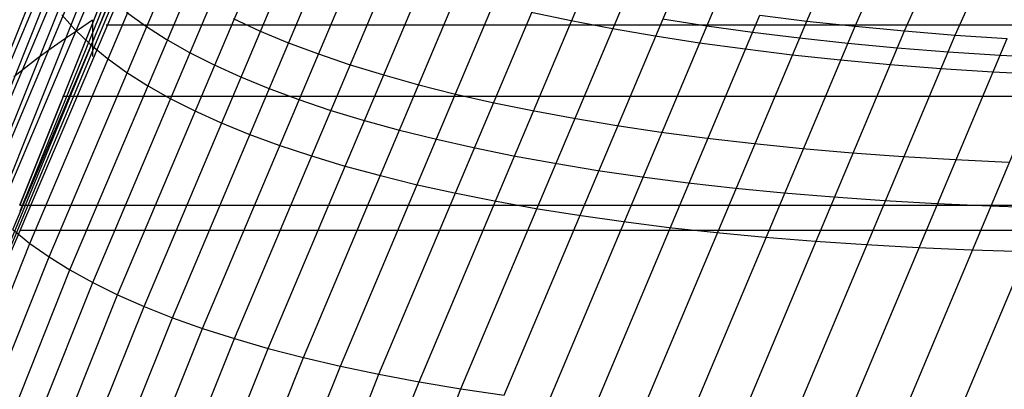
# Model space of a CAD drawing. Extents: x -260 to 296, y -277 to 294.
# Tile 50 of 241: x -202 to -188, y 68 to 73. Entities that reach past the tile are written whole.
import ezdxf

# ---------------------------------------------------------------- set-up
doc = ezdxf.new("R2010")
doc.units = 0
doc.layers.add('PREDEFINITO', color=7, linetype='CONTINUOUS')

msp = doc.modelspace()

# ---------------------------------------------------------------- linework, layer by layer
at = {"layer": 'PREDEFINITO'}
for p, q in [((-190.521, 73.077, 427.906), (-188.006, 78.735, 428)), ((-189.841, 73.003, 428.568), (-187.335, 78.645, 428.65)), ((-189.144, 72.938, 429.216), (-186.646, 78.562, 429.287)), ((-188.43, 72.88, 429.85), (-185.941, 78.487, 429.912)), ((-202.378, 70.977, 410.675), (-199.748, 77.181, 410.928)), ((-202.249, 70.76, 411.431), (-199.621, 76.962, 411.669)), ((-202.091, 70.548, 412.192), (-199.465, 76.747, 412.416)), ((-201.906, 70.342, 412.958), (-199.282, 76.537, 413.168)), ((-201.693, 70.14, 413.727), (-199.071, 76.331, 413.923)), ((-201.453, 69.945, 414.5), (-198.834, 76.13, 414.681)), ((-201.185, 69.755, 415.275), (-198.569, 75.934, 415.442)), ((-201.598, 70.482, 398.403), (-199.519, 75.678, 398.688)), ((-199.519, 75.678, 398.401), (-201.598, 70.482, 398.114)), ((-200.89, 69.571, 416.051), (-198.278, 75.743, 416.204)), ((-200.569, 69.393, 416.828), (-197.961, 75.558, 416.966)), ((-201.996, 70.212, 398.631), (-199.914, 75.419, 398.907)), ((-199.519, 75.512, 400.928), (-201.598, 70.395, 400.652)), ((-199.519, 75.345, 403.168), (-201.785, 69.841, 402.883)), ((-200.222, 69.222, 417.604), (-197.618, 75.378, 417.728)), ((-202.369, 69.943, 399.167), (-200.283, 75.159, 399.433)), ((-199.519, 75.179, 405.407), (-201.785, 69.761, 405.131)), ((-199.848, 69.057, 418.38), (-197.249, 75.204, 418.49)), ((-199.519, 75.013, 407.645), (-201.785, 69.68, 407.38)), ((-199.449, 68.899, 419.153), (-196.854, 75.036, 419.249)), ((-202.715, 69.674, 399.721), (-200.626, 74.899, 399.977)), ((-199.025, 68.748, 419.923), (-196.435, 74.874, 420.005)), ((-198.576, 68.604, 420.689), (-195.991, 74.719, 420.758)), ((-203.035, 69.406, 400.294), (-200.942, 74.639, 400.539)), ((-198.102, 68.467, 421.451), (-195.523, 74.57, 421.506)), ((-197.605, 68.338, 422.207), (-195.032, 74.428, 422.249)), ((-197.084, 68.216, 422.957), (-194.518, 74.293, 422.986)), ((-196.541, 68.102, 423.7), (-193.98, 74.165, 423.716)), ((-195.975, 67.995, 424.435), (-193.421, 74.044, 424.438)), ((-195.387, 67.897, 425.161), (-192.841, 73.93, 425.152)), ((-194.778, 67.807, 425.878), (-192.239, 73.824, 425.857)), ((-200.093, 73.204, 414.574), (-199.827, 73.011, 415.341)), ((-194.397, 73.202, 423.701), (-193.837, 73.083, 424.426)), ((-194.149, 67.724, 426.584), (-191.824, 73.249, 426.548)), ((-201.004, 73.164, 412.265), (-200.819, 72.955, 413.025)), ((-200.571, 73.088, 398.239), (-200.772, 72.955, 398.492)), ((-200.571, 73.088, 398.528), (-200.571, 72.58, 407.506)), ((-198.595, 73.111, 417.662), (-198.225, 72.94, 418.428)), ((-193.837, 73.083, 424.426), (-193.255, 72.972, 425.142)), ((-193.5, 67.65, 427.28), (-191.182, 73.159, 427.233)), ((-192.831, 67.585, 427.963), (-190.521, 73.077, 427.906)), ((-192.55, 73.107, 425.85), (-191.927, 73.011, 426.546)), ((-191.182, 73.159, 427.233), (-190.521, 73.077, 427.906)), ((-190.521, 73.077, 427.906), (-189.841, 73.003, 428.568)), ((-200.772, 72.955, 398.492), (-200.967, 72.823, 398.75)), ((-200.819, 72.955, 413.025), (-200.607, 72.752, 413.789)), ((-200.381, 73.023, 407.529), (236.155, 73.023, 407.529)), ((-199.827, 73.011, 415.341), (-199.535, 72.823, 416.11)), ((-198.225, 72.94, 418.428), (-197.829, 72.776, 419.193)), ((-193.255, 72.972, 425.142), (-192.653, 72.868, 425.848)), ((-192.144, 67.528, 428.635), (-189.841, 73.003, 428.568)), ((-191.927, 73.011, 426.546), (-191.284, 72.922, 427.232)), ((-191.439, 67.479, 429.292), (-189.144, 72.938, 429.216)), ((-191.284, 72.922, 427.232), (-190.623, 72.84, 427.906)), ((-189.841, 73.003, 428.568), (-189.144, 72.938, 429.216)), ((-189.144, 72.938, 429.216), (-188.43, 72.88, 429.85)), ((-200.967, 72.823, 398.75), (-201.156, 72.69, 399.013)), ((-199.535, 72.823, 416.11), (-199.216, 72.641, 416.879)), ((-197.829, 72.776, 419.193), (-197.407, 72.618, 419.954)), ((-192.653, 72.868, 425.848), (-192.03, 72.772, 426.545)), ((-192.03, 72.772, 426.545), (-191.387, 72.684, 427.231)), ((-190.717, 67.439, 429.936), (-188.43, 72.88, 429.85)), ((-190.623, 72.84, 427.906), (-189.943, 72.767, 428.567)), ((-189.979, 67.407, 430.565), (-187.699, 72.83, 430.471)), ((-189.943, 72.767, 428.567), (-189.246, 72.702, 429.216)), ((-189.225, 67.384, 431.179), (-186.954, 72.788, 431.076)), ((-188.43, 72.88, 429.85), (-187.699, 72.83, 430.471)), ((-201.156, 72.69, 399.013), (-201.338, 72.558, 399.28)), ((-200.607, 72.752, 413.789), (-200.368, 72.554, 414.555)), ((-199.216, 72.641, 416.879), (-198.87, 72.465, 417.648)), ((-191.387, 72.684, 427.231), (-190.725, 72.603, 427.905)), ((-189.246, 72.702, 429.216), (-188.531, 72.645, 429.851)), ((-188.531, 72.645, 429.851), (-187.8, 72.596, 430.472)), ((-188.456, 67.369, 431.777), (-186.193, 72.755, 431.665)), ((-201.338, 72.558, 399.28), (-201.513, 72.425, 399.553)), ((-200.368, 72.554, 414.555), (-200.102, 72.361, 415.324)), ((-197.407, 72.618, 419.954), (-196.962, 72.466, 420.712)), ((-190.725, 72.603, 427.905), (-190.045, 72.531, 428.567)), ((-190.045, 72.531, 428.567), (-189.347, 72.466, 429.216)), ((-187.8, 72.596, 430.472), (-187.054, 72.555, 431.077)), ((-201.513, 72.425, 399.553), (-201.682, 72.293, 399.83)), ((-200.102, 72.361, 415.324), (-199.809, 72.174, 416.094)), ((-198.87, 72.465, 417.648), (-198.499, 72.295, 418.415)), ((-196.962, 72.466, 420.712), (-196.492, 72.322, 421.465)), ((-189.347, 72.466, 429.216), (-188.632, 72.41, 429.852)), ((-188.632, 72.41, 429.852), (-187.901, 72.362, 430.473)), ((-187.901, 72.362, 430.473), (-187.155, 72.322, 431.079)), ((-198.499, 72.295, 418.415), (-198.102, 72.131, 419.181)), ((-196.492, 72.322, 421.465), (-195.998, 72.184, 422.213)), ((-199.809, 72.174, 416.094), (-199.489, 71.993, 416.865)), ((-198.102, 72.131, 419.181), (-197.681, 71.975, 419.944)), ((-195.998, 72.184, 422.213), (-195.481, 72.054, 422.954)), ((-200.995, 72.021, 398.471), (236.767, 72.021, 398.471)), ((-199.489, 71.993, 416.865), (-199.143, 71.818, 417.635)), ((-197.681, 71.975, 419.944), (-197.234, 71.824, 420.703)), ((-195.481, 72.054, 422.954), (-194.942, 71.931, 423.689)), ((-194.942, 71.931, 423.689), (-194.38, 71.815, 424.416)), ((-199.143, 71.818, 417.635), (-198.772, 71.649, 418.404)), ((-197.234, 71.824, 420.703), (-196.764, 71.681, 421.457)), ((-194.38, 71.815, 424.416), (-193.797, 71.707, 425.135)), ((-198.772, 71.649, 418.404), (-198.375, 71.486, 419.171)), ((-196.764, 71.681, 421.457), (-196.269, 71.545, 422.207)), ((-193.797, 71.707, 425.135), (-193.193, 71.606, 425.844)), ((-196.269, 71.545, 422.207), (-195.752, 71.416, 422.95)), ((-193.193, 71.606, 425.844), (-192.568, 71.514, 426.543)), ((-192.568, 71.514, 426.543), (-191.924, 71.429, 427.231)), ((-198.375, 71.486, 419.171), (-197.952, 71.331, 419.936)), ((-195.752, 71.416, 422.95), (-195.212, 71.294, 423.686)), ((-191.924, 71.429, 427.231), (-191.26, 71.352, 427.908)), ((-197.952, 71.331, 419.936), (-197.505, 71.182, 420.696)), ((-195.212, 71.294, 423.686), (-194.649, 71.18, 424.414)), ((-191.26, 71.352, 427.908), (-190.578, 71.283, 428.572)), ((-190.578, 71.283, 428.572), (-189.879, 71.223, 429.223)), ((-197.505, 71.182, 420.696), (-197.034, 71.04, 421.452)), ((-194.649, 71.18, 424.414), (-194.065, 71.073, 425.134)), ((-189.879, 71.223, 429.223), (-189.162, 71.17, 429.861)), ((-189.162, 71.17, 429.861), (-188.429, 71.126, 430.484)), ((-188.429, 71.126, 430.484), (-187.68, 71.09, 431.092)), ((-197.034, 71.04, 421.452), (-196.539, 70.905, 422.203)), ((-194.065, 71.073, 425.134), (-193.46, 70.974, 425.845)), ((-193.46, 70.974, 425.845), (-192.835, 70.883, 426.545)), ((-196.539, 70.905, 422.203), (-196.021, 70.777, 422.947)), ((-192.835, 70.883, 426.545), (-192.19, 70.8, 427.234)), ((-196.021, 70.777, 422.947), (-195.48, 70.657, 423.685)), ((-192.19, 70.8, 427.234), (-191.525, 70.725, 427.912)), ((-191.525, 70.725, 427.912), (-190.843, 70.659, 428.578)), ((-195.48, 70.657, 423.685), (-194.917, 70.544, 424.414)), ((-194.917, 70.544, 424.414), (-194.333, 70.439, 425.135)), ((-190.843, 70.659, 428.578), (-190.142, 70.6, 429.23)), ((-190.142, 70.6, 429.23), (-189.425, 70.549, 429.869)), ((-189.425, 70.549, 429.869), (-188.691, 70.507, 430.493)), ((-201.598, 70.482, 398.403), (237.37, 70.482, 398.403)), ((-194.333, 70.439, 425.135), (-193.727, 70.342, 425.847)), ((-188.691, 70.507, 430.493), (-187.941, 70.474, 431.102)), ((-187.941, 70.474, 431.102), (-187.177, 70.448, 431.695)), ((-193.727, 70.342, 425.847), (-193.101, 70.253, 426.549)), ((-201.693, 70.14, 413.727), (-201.453, 69.945, 414.5)), ((-201.598, 70.133, 407.397), (237.37, 70.133, 407.397)), ((-193.101, 70.253, 426.549), (-192.455, 70.171, 427.239)), ((-192.455, 70.171, 427.239), (-191.789, 70.098, 427.918)), ((-191.789, 70.098, 427.918), (-191.106, 70.033, 428.585)), ((-191.106, 70.033, 428.585), (-190.404, 69.977, 429.238)), ((-203.55, 64.692, 414.494), (-201.453, 69.945, 414.5)), ((-201.453, 69.945, 414.5), (-201.185, 69.755, 415.275)), ((-190.404, 69.977, 429.238), (-189.686, 69.928, 429.878)), ((-189.686, 69.928, 429.878), (-188.951, 69.888, 430.503)), ((-188.951, 69.888, 430.503), (-188.201, 69.857, 431.113)), ((-188.201, 69.857, 431.113), (-187.435, 69.833, 431.707)), ((-203.279, 64.509, 415.281), (-201.185, 69.755, 415.275)), ((-201.185, 69.755, 415.275), (-200.89, 69.571, 416.051)), ((-202.982, 64.332, 416.069), (-200.89, 69.571, 416.051)), ((-200.89, 69.571, 416.051), (-200.569, 69.393, 416.828)), ((-202.658, 64.162, 416.857), (-200.569, 69.393, 416.828)), ((-200.569, 69.393, 416.828), (-200.222, 69.222, 417.604)), ((-202.307, 63.999, 417.645), (-200.222, 69.222, 417.604)), ((-200.222, 69.222, 417.604), (-199.848, 69.057, 418.38)), ((-201.93, 63.843, 418.432), (-199.848, 69.057, 418.38)), ((-199.848, 69.057, 418.38), (-199.449, 68.899, 419.153)), ((-201.527, 63.694, 419.217), (-199.449, 68.899, 419.153)), ((-199.449, 68.899, 419.153), (-199.025, 68.748, 419.923)), ((-201.099, 63.553, 419.998), (-199.025, 68.748, 419.923)), ((-199.025, 68.748, 419.923), (-198.576, 68.604, 420.689)), ((-200.645, 63.42, 420.776), (-198.576, 68.604, 420.689)), ((-198.576, 68.604, 420.689), (-198.102, 68.467, 421.451)), ((-200.167, 63.294, 421.548), (-198.102, 68.467, 421.451)), ((-198.102, 68.467, 421.451), (-197.605, 68.338, 422.207)), ((-199.665, 63.177, 422.315), (-197.605, 68.338, 422.207)), ((-197.605, 68.338, 422.207), (-197.084, 68.216, 422.957)), ((-199.139, 63.068, 423.076), (-197.084, 68.216, 422.957)), ((-197.084, 68.216, 422.957), (-196.541, 68.102, 423.7)), ((-198.591, 62.966, 423.83), (-196.541, 68.102, 423.7)), ((-196.541, 68.102, 423.7), (-195.975, 67.995, 424.435)), ((-198.019, 62.873, 424.575), (-195.975, 67.995, 424.435)), ((-195.975, 67.995, 424.435), (-195.387, 67.897, 425.161)), ((-197.426, 62.789, 425.311), (-195.387, 67.897, 425.161)), ((-195.387, 67.897, 425.161), (-194.778, 67.807, 425.878))]:
    msp.add_line(p, q, dxfattribs=at)

doc.saveas('drawing.dxf')
